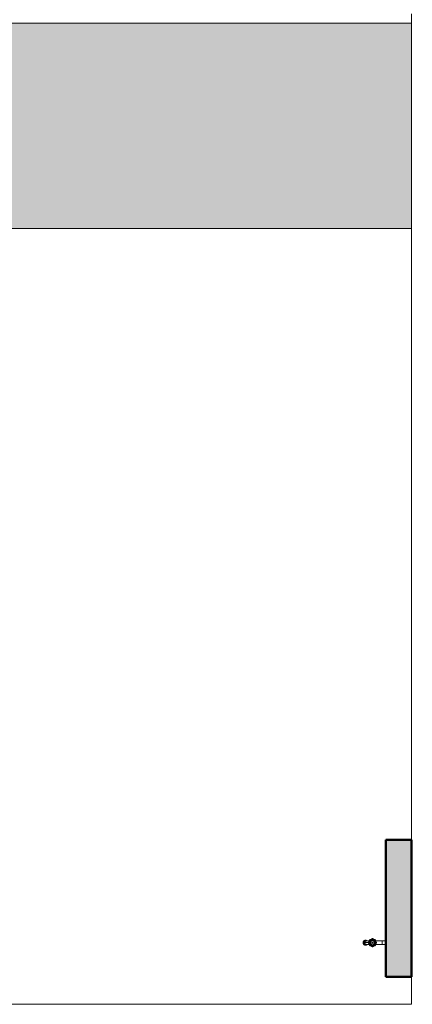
# Model space of a CAD drawing. Header units: metres. Extents: x -14 to 13.9, y -18.2 to 7.6.
# Tile 213 of 215: x 3.7 to 6, y -18.2 to -12.5. Entities that reach past the tile are written whole.
import ezdxf

# ---------------------------------------------------------------- set-up
doc = ezdxf.new("R2010")
doc.units = ezdxf.units.M
for name, color, linetype, lineweight in [('A-FLOR', 7, 'Continuous', 5), ('A-FLOR-PATT', 7, 'Continuous', 5), ('C-TOPO', 7, 'Continuous', 5), ('I-WALL', 7, 'Continuous', 5), ('P-SANR-FIXT', 7, 'Continuous', 5), ('Q-SPCQ', 7, 'Continuous', 5)]:
    doc.layers.add(name, color=color, linetype=linetype, lineweight=lineweight)

# ---------------------------------------------------------------- blocks, each defined once
blk = doc.blocks.new('TORNEIRA DE JARDIM COM BICO PARA MANGUEIRA - 1130_BC_Cromado-V9-PLANTA LAYOUT')
at = {"layer": 'P-SANR-FIXT', "true_color": 0xf4f4f4}
for points in [[(5.7248, -17.875), (5.7248, -17.875), (5.7247, -17.875)], [(5.7976, -17.8645), (5.7976, -17.8641), (5.7976, -17.8645)]]:
    blk.add_hatch(color=7, dxfattribs=at).paths.add_polyline_path(points)
h = blk.add_hatch(color=7, dxfattribs=at)
h.paths.add_polyline_path([(5.779, -17.8985), (5.7784, -17.8982), (5.7784, -17.8985)])
h.paths.add_polyline_path([(5.7783, -17.8984), (5.7782, -17.8981), (5.7782, -17.8984)])
h.paths.add_polyline_path([(5.7927, -17.893), (5.7951, -17.8924), (5.7944, -17.8924), (5.7929, -17.893)])
h.paths.add_polyline_path([(5.7636, -17.8924), (5.7637, -17.8921), (5.763, -17.8919)])
h.paths.add_polyline_path([(5.766, -17.893), (5.7643, -17.8924), (5.7657, -17.893)])
h.paths.add_polyline_path([(5.7625, -17.8914), (5.7626, -17.8913), (5.762, -17.8908)])
h.paths.add_polyline_path([(5.7967, -17.8908), (5.7974, -17.8883), (5.7967, -17.89), (5.7964, -17.8906)])
h.paths.add_polyline_path([(5.762, -17.8908), (5.762, -17.89), (5.7613, -17.887), (5.7618, -17.8904)])
h.paths.add_polyline_path([(5.762, -17.8593), (5.7623, -17.8594), (5.7625, -17.8587)])
h.paths.add_polyline_path([(5.7973, -17.8614), (5.7967, -17.8593), (5.7967, -17.8599), (5.7972, -17.8612)])
h.paths.add_polyline_path([(5.7956, -17.8583), (5.7957, -17.8582), (5.795, -17.858)])
h.paths.add_polyline_path([(5.7949, -17.8579), (5.7951, -17.8577), (5.7945, -17.8577)])
h.paths.add_polyline_path([(5.7824, -17.8527), (5.7804, -17.8516), (5.7805, -17.852), (5.7817, -17.8524)])
h.paths.add_polyline_path([(5.7783, -17.8516), (5.7784, -17.8519), (5.7784, -17.8516)])
h = blk.add_hatch(color=7, dxfattribs=at)
h.paths.add_polyline_path([(5.7992, -17.8856), (5.836, -17.8852), (5.8356, -17.8856), (5.7985, -17.8856)])
h.paths.add_polyline_path([(5.836, -17.8652), (5.8356, -17.8645), (5.8357, -17.8648)])
at = {"layer": 'P-SANR-FIXT'}
for p, q in [((5.7249, -17.8774), (5.7247, -17.875)), ((5.7247, -17.875), (5.7249, -17.8774)), ((5.7247, -17.875), (5.7249, -17.8774)), ((5.7254, -17.8797), (5.7249, -17.8774)), ((5.7249, -17.8774), (5.7254, -17.8797)), ((5.725, -17.872), (5.7257, -17.8698)), ((5.7257, -17.8698), (5.725, -17.872)), ((5.7264, -17.8818), (5.7254, -17.8797)), ((5.7254, -17.8797), (5.7264, -17.8818)), ((5.7257, -17.8698), (5.7267, -17.8677)), ((5.7267, -17.8677), (5.7257, -17.8698)), ((5.7262, -17.875), (5.7264, -17.8774)), ((5.7264, -17.8774), (5.727, -17.8797)), ((5.7264, -17.8774), (5.727, -17.8797)), ((5.7264, -17.8774), (5.727, -17.8797)), ((5.7276, -17.8838), (5.7264, -17.8818)), ((5.7264, -17.8818), (5.7276, -17.8838)), ((5.7272, -17.8698), (5.7265, -17.872)), ((5.7267, -17.8677), (5.728, -17.8658)), ((5.728, -17.8658), (5.7267, -17.8677)), ((5.727, -17.8797), (5.7279, -17.8818)), ((5.7282, -17.8677), (5.7272, -17.8698)), ((5.7282, -17.8677), (5.7272, -17.8698)), ((5.7279, -17.8818), (5.7292, -17.8838)), ((5.7279, -17.8818), (5.7292, -17.8838)), ((5.728, -17.8658), (5.7297, -17.8642)), ((5.7297, -17.8642), (5.728, -17.8658)), ((5.7296, -17.8658), (5.7282, -17.8677)), ((5.7285, -17.8735), (5.7284, -17.875)), ((5.7284, -17.875), (5.7286, -17.8772)), ((5.729, -17.8714), (5.7285, -17.8735)), ((5.7286, -17.8772), (5.7291, -17.8792)), ((5.7298, -17.8694), (5.729, -17.8714)), ((5.7298, -17.8694), (5.729, -17.8714)), ((5.7291, -17.8792), (5.73, -17.8811)), ((5.7312, -17.8642), (5.7296, -17.8658)), ((5.7297, -17.8642), (5.7315, -17.8628)), ((5.7315, -17.8628), (5.7297, -17.8642)), ((5.7315, -17.8628), (5.7297, -17.8642)), ((5.7308, -17.8676), (5.7298, -17.8694)), ((5.73, -17.8811), (5.7312, -17.8829)), ((5.7309, -17.8723), (5.7305, -17.8742)), ((5.7305, -17.875), (5.7307, -17.8768)), ((5.7307, -17.8768), (5.7311, -17.8785)), ((5.7322, -17.866), (5.7308, -17.8676)), ((5.7315, -17.8706), (5.7309, -17.8723)), ((5.7311, -17.8785), (5.7318, -17.8801)), ((5.7331, -17.8628), (5.7312, -17.8642)), ((5.7315, -17.8628), (5.7336, -17.8619)), ((5.7336, -17.8619), (5.7315, -17.8628)), ((5.7323, -17.8691), (5.7315, -17.8706)), ((5.7318, -17.8801), (5.7328, -17.8816)), ((5.7338, -17.8647), (5.7322, -17.866)), ((5.7334, -17.8678), (5.7323, -17.8691)), ((5.7328, -17.8816), (5.734, -17.8828)), ((5.7351, -17.8619), (5.7331, -17.8628)), ((5.7347, -17.8666), (5.7334, -17.8678)), ((5.7336, -17.8619), (5.7358, -17.8613)), ((5.7358, -17.8613), (5.7336, -17.8619)), ((5.7356, -17.8638), (5.7338, -17.8647)), ((5.7343, -17.875), (5.7558, -17.875)), ((5.7362, -17.8657), (5.7347, -17.8666)), ((5.7373, -17.8613), (5.7351, -17.8619)), ((5.7376, -17.8631), (5.7356, -17.8638)), ((5.7358, -17.8613), (5.738, -17.8611)), ((5.738, -17.8611), (5.7358, -17.8613)), ((5.7378, -17.8652), (5.7362, -17.8657)), ((5.7396, -17.8628), (5.7376, -17.8631)), ((5.7396, -17.8628), (5.7376, -17.8631)), ((5.7395, -17.8649), (5.7378, -17.8652)), ((5.7395, -17.8649), (5.7378, -17.8652)), ((5.738, -17.8611), (5.7396, -17.8611)), ((5.7396, -17.8611), (5.738, -17.8611)), ((5.7412, -17.8649), (5.7395, -17.8649)), ((5.7396, -17.8611), (5.7409, -17.8611)), ((5.7409, -17.8611), (5.7396, -17.8611)), ((5.7416, -17.8629), (5.7396, -17.8628)), ((5.7416, -17.8629), (5.7396, -17.8628)), ((5.7423, -17.8662), (5.7405, -17.8662)), ((5.7409, -17.8611), (5.7431, -17.8616)), ((5.7431, -17.8616), (5.7409, -17.8611)), ((5.7436, -17.8634), (5.7416, -17.8629)), ((5.7436, -17.8634), (5.7416, -17.8629)), ((5.7431, -17.8616), (5.7452, -17.8624)), ((5.7452, -17.8624), (5.7431, -17.8616)), ((5.7455, -17.8642), (5.7436, -17.8634)), ((5.7452, -17.8624), (5.7472, -17.8636)), ((5.7472, -17.8636), (5.7452, -17.8624)), ((5.7472, -17.8653), (5.7455, -17.8642)), ((5.7472, -17.8636), (5.749, -17.8652)), ((5.7489, -17.8651), (5.7472, -17.8636)), ((5.7489, -17.8651), (5.7472, -17.8636)), ((5.7489, -17.8651), (5.7472, -17.8636)), ((5.7559, -17.8744), (5.7582, -17.8745)), ((5.7582, -17.8756), (5.7559, -17.8757)), ((5.761, -17.8645), (5.7572, -17.8645)), ((5.7573, -17.8731), (5.7593, -17.8732)), ((5.7593, -17.8768), (5.7573, -17.8769)), ((5.7577, -17.8645), (5.7577, -17.8712)), ((5.7577, -17.8856), (5.7577, -17.8789)), ((5.7582, -17.8745), (5.764, -17.8748)), ((5.7582, -17.8756), (5.7641, -17.8752)), ((5.7593, -17.8732), (5.7636, -17.8735)), ((5.7636, -17.8766), (5.7593, -17.8768)), ((5.7614, -17.8693), (5.7644, -17.8713)), ((5.7644, -17.8788), (5.7614, -17.8807)), ((5.764, -17.8604), (5.7623, -17.8589)), ((5.7639, -17.8621), (5.7624, -17.8608)), ((5.7661, -17.8671), (5.7626, -17.8663)), ((5.7665, -17.8645), (5.7631, -17.8645)), ((5.7647, -17.8597), (5.7632, -17.858)), ((5.7636, -17.8735), (5.7645, -17.8735)), ((5.7645, -17.8765), (5.7636, -17.8766)), ((5.7671, -17.865), (5.7639, -17.8621)), ((5.7644, -17.8713), (5.7639, -17.8735)), ((5.7639, -17.8765), (5.7644, -17.8788)), ((5.764, -17.8604), (5.7684, -17.8645)), ((5.7657, -17.8749), (5.7641, -17.8748)), ((5.7641, -17.8753), (5.7657, -17.8752)), ((5.7647, -17.8597), (5.7687, -17.8642)), ((5.7651, -17.8581), (5.7664, -17.8596)), ((5.7674, -17.8652), (5.7661, -17.8671)), ((5.7664, -17.8596), (5.7693, -17.8628)), ((5.7684, -17.8644), (5.7695, -17.8655)), ((5.7698, -17.8652), (5.7687, -17.8641)), ((5.7714, -17.8618), (5.7695, -17.8631)), ((5.7706, -17.8583), (5.7714, -17.8618)), ((5.7756, -17.8601), (5.7736, -17.857)), ((5.775, -17.8725), (5.7793, -17.87)), ((5.775, -17.8775), (5.775, -17.8725)), ((5.7793, -17.88), (5.775, -17.8775)), ((5.7778, -17.8596), (5.7756, -17.8601)), ((5.7775, -17.855), (5.7774, -17.853)), ((5.7778, -17.8592), (5.7775, -17.855)), ((5.7787, -17.8516), (5.7788, -17.8538)), ((5.7791, -17.8597), (5.7788, -17.8538)), ((5.7791, -17.8597), (5.7792, -17.8613)), ((5.7793, -17.87), (5.7837, -17.8725)), ((5.7837, -17.8775), (5.7793, -17.88)), ((5.7795, -17.8613), (5.7796, -17.8597)), ((5.7799, -17.8538), (5.7796, -17.8597)), ((5.7799, -17.8538), (5.78, -17.8516)), ((5.7811, -17.855), (5.7809, -17.8592)), ((5.7831, -17.8601), (5.7809, -17.8596)), ((5.7813, -17.853), (5.7811, -17.855)), ((5.785, -17.857), (5.7831, -17.8601)), ((5.7837, -17.8725), (5.7837, -17.8775)), ((5.7873, -17.8618), (5.788, -17.8583)), ((5.7892, -17.8631), (5.7873, -17.8618)), ((5.7888, -17.8635), (5.7894, -17.8628)), ((5.79, -17.8641), (5.7889, -17.8652)), ((5.7892, -17.8655), (5.7903, -17.8644)), ((5.7894, -17.8628), (5.7923, -17.8596)), ((5.794, -17.8597), (5.79, -17.8641)), ((5.7903, -17.8644), (5.7948, -17.8604)), ((5.7916, -17.865), (5.7909, -17.8656)), ((5.7926, -17.8671), (5.7913, -17.8652)), ((5.7948, -17.8621), (5.7916, -17.865)), ((5.7956, -17.8645), (5.7921, -17.8645)), ((5.7923, -17.8596), (5.7936, -17.8581)), ((5.7961, -17.8663), (5.7926, -17.8671)), ((5.7946, -17.8748), (5.7931, -17.8749)), ((5.7931, -17.8752), (5.7946, -17.8753)), ((5.794, -17.8597), (5.7955, -17.858)), ((5.7942, -17.8736), (5.7951, -17.8735)), ((5.7951, -17.8766), (5.7942, -17.8765)), ((5.7943, -17.8713), (5.7973, -17.8693)), ((5.7948, -17.8735), (5.7943, -17.8713)), ((5.7943, -17.8788), (5.7948, -17.8765)), ((5.7973, -17.8807), (5.7943, -17.8788)), ((5.7946, -17.8748), (5.8005, -17.8745)), ((5.7946, -17.8753), (5.8005, -17.8756)), ((5.7964, -17.8589), (5.7947, -17.8604)), ((5.7963, -17.8608), (5.7948, -17.8621)), ((5.7951, -17.8735), (5.7994, -17.8732)), ((5.7994, -17.8768), (5.7951, -17.8766)), ((5.7975, -17.8645), (5.8353, -17.8645)), ((5.836, -17.8645), (5.7977, -17.8645)), ((5.7994, -17.8732), (5.8014, -17.8731)), ((5.8014, -17.8769), (5.7994, -17.8768)), ((5.8028, -17.8744), (5.8005, -17.8745)), ((5.8028, -17.8757), (5.8005, -17.8756)), ((5.8353, -17.8645), (5.836, -17.8652)), ((5.836, -17.8645), (5.8353, -17.8645)), ((5.836, -17.8645), (5.836, -17.8856)), ((5.836, -17.8648), (5.836, -17.8645)), ((5.836, -17.8652), (5.8554, -17.8652)), ((5.8554, -17.8652), (5.836, -17.8652)), ((5.8554, -17.8652), (5.8564, -17.8662)), ((5.8554, -17.8652), (5.8564, -17.8662)), ((5.8554, -17.8849), (5.8554, -17.8652)), ((5.7292, -17.8855), (5.7276, -17.8838)), ((5.7276, -17.8838), (5.7292, -17.8855)), ((5.7292, -17.8838), (5.7307, -17.8855)), ((5.731, -17.8869), (5.7292, -17.8855)), ((5.7292, -17.8855), (5.731, -17.8869)), ((5.7307, -17.8855), (5.7325, -17.8869)), ((5.733, -17.888), (5.731, -17.8869)), ((5.731, -17.8869), (5.733, -17.888)), ((5.731, -17.8869), (5.733, -17.888)), ((5.7312, -17.8829), (5.7326, -17.8844)), ((5.7325, -17.8869), (5.7346, -17.888)), ((5.7326, -17.8844), (5.7343, -17.8856)), ((5.7352, -17.8887), (5.733, -17.888)), ((5.733, -17.888), (5.7352, -17.8887)), ((5.734, -17.8828), (5.7354, -17.8839)), ((5.7343, -17.8856), (5.7361, -17.8865)), ((5.7343, -17.8856), (5.7361, -17.8865)), ((5.7346, -17.888), (5.7367, -17.8887)), ((5.7375, -17.889), (5.7352, -17.8887)), ((5.7352, -17.8887), (5.7374, -17.889)), ((5.7354, -17.8839), (5.7369, -17.8846)), ((5.7361, -17.8865), (5.7381, -17.8871)), ((5.7367, -17.8887), (5.7389, -17.889)), ((5.7369, -17.8846), (5.7386, -17.8851)), ((5.738, -17.889), (5.7396, -17.889)), ((5.7381, -17.8871), (5.7401, -17.8872)), ((5.7386, -17.8851), (5.7403, -17.8852)), ((5.7418, -17.8888), (5.7396, -17.889)), ((5.7396, -17.889), (5.7418, -17.8888)), ((5.7401, -17.8872), (5.7421, -17.8871)), ((5.7403, -17.8852), (5.742, -17.8851)), ((5.7405, -17.8839), (5.7423, -17.8839)), ((5.744, -17.8882), (5.7418, -17.8888)), ((5.7418, -17.8888), (5.744, -17.8882)), ((5.7418, -17.8888), (5.744, -17.8882)), ((5.7418, -17.8888), (5.744, -17.8882)), ((5.742, -17.8851), (5.7436, -17.8846)), ((5.7421, -17.8871), (5.7441, -17.8865)), ((5.7461, -17.8872), (5.744, -17.8882)), ((5.744, -17.8882), (5.7461, -17.8872)), ((5.7441, -17.8865), (5.746, -17.8856)), ((5.746, -17.8856), (5.7472, -17.8847)), ((5.7479, -17.8859), (5.7461, -17.8872)), ((5.7461, -17.8872), (5.7479, -17.8859)), ((5.7489, -17.885), (5.7479, -17.8859)), ((5.7479, -17.8859), (5.7489, -17.885)), ((5.7572, -17.8856), (5.761, -17.8856)), ((5.764, -17.8896), (5.7623, -17.8912)), ((5.7624, -17.8893), (5.7639, -17.8879)), ((5.7626, -17.8837), (5.7661, -17.8829)), ((5.7631, -17.8856), (5.7665, -17.8856)), ((5.7647, -17.8904), (5.7632, -17.8921)), ((5.7639, -17.8879), (5.7671, -17.8851)), ((5.764, -17.8896), (5.7685, -17.8857)), ((5.7647, -17.8904), (5.7687, -17.886)), ((5.7664, -17.8905), (5.7651, -17.892)), ((5.7661, -17.8829), (5.7674, -17.8849)), ((5.7693, -17.8873), (5.7664, -17.8905)), ((5.7671, -17.8851), (5.7678, -17.8845)), ((5.7695, -17.8846), (5.7684, -17.8857)), ((5.7687, -17.886), (5.7698, -17.8848)), ((5.7699, -17.8865), (5.7692, -17.8873)), ((5.7695, -17.887), (5.7714, -17.8882)), ((5.7714, -17.8882), (5.7706, -17.8918)), ((5.7736, -17.893), (5.7756, -17.89)), ((5.7756, -17.89), (5.7778, -17.8904)), ((5.7774, -17.8971), (5.7775, -17.8951)), ((5.7775, -17.8951), (5.7778, -17.8908)), ((5.7778, -17.8908), (5.7779, -17.8899)), ((5.7788, -17.8962), (5.7787, -17.8985)), ((5.7788, -17.8962), (5.7792, -17.8902)), ((5.7792, -17.8887), (5.7791, -17.8903)), ((5.7796, -17.8903), (5.7795, -17.8887)), ((5.7796, -17.8903), (5.7799, -17.8962)), ((5.78, -17.8985), (5.7799, -17.8962)), ((5.7808, -17.8899), (5.7809, -17.8908)), ((5.7809, -17.8904), (5.7831, -17.89)), ((5.7809, -17.8908), (5.7811, -17.8951)), ((5.7811, -17.8951), (5.7813, -17.8971)), ((5.7831, -17.89), (5.785, -17.893)), ((5.7873, -17.8882), (5.7892, -17.887)), ((5.788, -17.8918), (5.7873, -17.8882)), ((5.7894, -17.8873), (5.7888, -17.8866)), ((5.7889, -17.8848), (5.79, -17.886)), ((5.7903, -17.8857), (5.7892, -17.8846)), ((5.7923, -17.8905), (5.7894, -17.8873)), ((5.794, -17.8904), (5.7901, -17.886)), ((5.7947, -17.8896), (5.7903, -17.8857)), ((5.7909, -17.8845), (5.7916, -17.8851)), ((5.7913, -17.8849), (5.7926, -17.8829)), ((5.7916, -17.8851), (5.7948, -17.8879)), ((5.7921, -17.8856), (5.7956, -17.8856)), ((5.7936, -17.892), (5.7923, -17.8905)), ((5.7926, -17.8829), (5.7961, -17.8837)), ((5.794, -17.8904), (5.7955, -17.8921)), ((5.7947, -17.8896), (5.7964, -17.8912)), ((5.7948, -17.8879), (5.7963, -17.8893)), ((5.8356, -17.8856), (5.7977, -17.8856)), ((5.7977, -17.8856), (5.836, -17.8856)), ((5.836, -17.8849), (5.8356, -17.8856)), ((5.8554, -17.8849), (5.836, -17.8849)), ((5.836, -17.8849), (5.8554, -17.8849)), ((5.8564, -17.8839), (5.8554, -17.8849)), ((5.8564, -17.8839), (5.8554, -17.8849))]:
    blk.add_line(p, q, dxfattribs=at)
at = {"layer": 'P-SANR-FIXT', "flags": 128}
for points in [[(5.7489, -17.8651), (5.7534, -17.8646), (5.7577, -17.8645)], [(5.7489, -17.885), (5.7534, -17.8855), (5.7577, -17.8856)]]:
    blk.add_lwpolyline(points, dxfattribs=at)
at = {"layer": 'P-SANR-FIXT'}
for radius in [0.0121, 0.0025]:
    blk.add_circle((5.7793, -17.875), radius, dxfattribs=at)
for centre, radius, start, end in [((5.7651, -17.8777), 0.0405, 171.92489, 176.19449), ((5.7651, -17.8777), 0.0405, 171.92489, 176.19449), ((5.7567, -17.8768), 0.0306, 170.87224, 176.68129), ((5.7344, -17.8747), 0.00392, 167.06781, 184.7822), ((5.7405, -17.875), 0.00883, 90, 270), ((5.7425, -17.8747), 0.00852, 91.76201, 182.21387), ((5.7423, -17.8756), 0.00831, 176.43564, 270), ((5.7592, -17.9462), 0.0817, 88.69512, 101.88561), ((5.7588, -17.9269), 0.0625, 87.92601, 98.93857), ((5.7613, -17.875), 0.00544, 168.90474, 191.09524), ((5.7599, -17.8748), 0.004, 135.83357, 168.90474), ((5.7599, -17.8753), 0.004, 191.09524, 224.16642), ((5.7593, -17.8745), 0.003, 135.83357, 154.48685), ((5.7593, -17.8755), 0.003, 205.51296, 224.16642), ((5.7459, -17.8612), 0.0155, 315.83357, 359.16642), ((5.7459, -17.8889), 0.0155, 0.83357, 44.16642), ((5.7453, -17.8609), 0.0165, 315.83357, 359.16642), ((5.7453, -17.8891), 0.0165, 0.83357, 44.16642), ((5.7619, -17.875), 0.0038, 151.28205, 208.71795), ((5.7459, -17.8612), 0.0175, 316.58814, 332.18045), ((5.7459, -17.8889), 0.0175, 27.81953, 43.41186), ((5.743, -17.8607), 0.0184, 348.36262, 357.2422), ((5.7459, -17.8612), 0.0155, 348.3332, 357.89406), ((5.7654, -17.8615), 0.004, 146.09524, 182.6441), ((5.7654, -17.8615), 0.004, 146.09524, 179.16642), ((5.7648, -17.8612), 0.003, 160.51296, 179.16642), ((5.7666, -17.8623), 0.00544, 123.90474, 146.09524), ((5.7666, -17.8623), 0.00544, 123.90474, 146.09524), ((5.7459, -17.8612), 0.0175, 342.81953, 358.41186), ((5.766, -17.8617), 0.0026, 90, 180), ((5.7658, -17.8611), 0.004, 90.83357, 123.90474), ((5.7658, -17.8611), 0.004, 90.83357, 123.90474), ((5.7539, -17.875), 0.0101, 351.39078, 8.60922), ((5.7655, -17.8605), 0.003, 90.83357, 109.48685), ((5.7813, -17.8758), 0.0169, 142.77391, 172.22608), ((5.7641, -17.875), 0.00154, 285.33901, 74.66099), ((5.7813, -17.8742), 0.0169, 187.77393, 217.22611), ((5.7653, -17.841), 0.0165, 270.83357, 314.16642), ((5.7655, -17.8416), 0.0155, 270.83357, 314.16642), ((5.7655, -17.8416), 0.0155, 270.83357, 314.16642), ((5.7824, -17.8763), 0.0165, 140.23097, 175.76903), ((5.7816, -17.874), 0.0157, 183.75455, 225.82199), ((5.7655, -17.8416), 0.0175, 271.58814, 287.18045), ((5.7614, -17.8571), 0.0101, 306.39076, 323.60924), ((5.7688, -17.8645), 0.00148, 228.58896, 41.41104), ((5.7655, -17.8416), 0.0155, 284.0847, 287.3009), ((5.7809, -17.8785), 0.017, 97.90628, 132.09372), ((5.7802, -17.877), 0.0169, 97.77393, 127.22611), ((5.7655, -17.8416), 0.0155, 297.69908, 300.96207), ((5.7655, -17.8416), 0.0175, 297.81953, 313.41186), ((5.7791, -17.8555), 0.004, 101.09524, 134.16642), ((5.7791, -17.8555), 0.004, 101.09524, 134.16642), ((5.7788, -17.855), 0.003, 115.51296, 134.16642), ((5.7793, -17.8574), 0.00363, 59.59124, 120.40876), ((5.7793, -17.8496), 0.0101, 261.39076, 278.60924), ((5.7793, -17.8598), 0.00154, 196.41568, 343.58432), ((5.7793, -17.857), 0.00544, 78.90474, 101.09524), ((5.7791, -17.856), 0.00442, 78.90476, 101.09524), ((5.7793, -17.8751), 0.0134, 32.76033, 93.23967), ((5.7796, -17.8555), 0.004, 45.83357, 80.41729), ((5.7796, -17.8555), 0.004, 45.83357, 78.90474), ((5.7785, -17.877), 0.0169, 52.77393, 82.22608), ((5.7932, -17.8416), 0.0175, 226.58814, 242.18045), ((5.7932, -17.8416), 0.0155, 225.83357, 269.16642), ((5.7932, -17.8416), 0.0155, 225.83357, 269.16642), ((5.7932, -17.8416), 0.0175, 252.81953, 268.41186), ((5.7901, -17.8643), 0.00154, 151.41568, 298.58432), ((5.7973, -17.8571), 0.0101, 216.39076, 233.60924), ((5.7793, -17.8751), 0.0134, 319.23967, 32.76033), ((5.7774, -17.8758), 0.0169, 7.77389, 37.22608), ((5.7774, -17.8742), 0.0169, 322.77393, 352.22611), ((5.7927, -17.8617), 0.0026, 0, 90), ((5.7929, -17.8611), 0.004, 54.58343, 89.16642), ((5.7929, -17.8611), 0.004, 54.5824, 89.16642), ((5.7946, -17.875), 0.00156, 106.75425, 253.24575), ((5.8049, -17.875), 0.0103, 171.45223, 188.54777), ((5.792, -17.8624), 0.00567, 35.41655, 54.58343), ((5.8128, -17.8612), 0.0175, 181.58814, 197.18045), ((5.7919, -17.8624), 0.0057, 38.38701, 51.61299), ((5.7933, -17.8615), 0.004, 0.83357, 35.41655), ((5.7933, -17.8615), 0.004, 0.83357, 35.41729), ((5.8133, -17.8891), 0.0165, 135.83357, 179.16642), ((5.8313, -17.8609), 0.034, 180.83357, 186.03102), ((5.8128, -17.8612), 0.0155, 180.83357, 224.16642), ((5.8128, -17.8612), 0.0175, 207.81953, 223.41186), ((5.8128, -17.8889), 0.0175, 136.58814, 152.18045), ((5.8128, -17.8889), 0.0155, 135.83357, 179.16642), ((5.7965, -17.8751), 0.00404, 332.32137, 27.67863), ((5.7994, -17.8755), 0.003, 315.83357, 334.48685), ((5.7988, -17.8748), 0.004, 9.5824, 44.16642), ((5.7988, -17.8753), 0.004, 315.83357, 350.41758), ((5.7972, -17.875), 0.00567, 350.41758, 9.5824), ((5.7385, -17.8815), 0.00751, 262.13798, 277.86202), ((5.7592, -17.8039), 0.0817, 258.11439, 271.30487), ((5.7592, -17.8039), 0.0817, 262.81198, 271.30487), ((5.743, -17.8893), 0.0184, 2.75777, 11.63734), ((5.7459, -17.8889), 0.0155, 0.83357, 11.66678), ((5.7654, -17.8886), 0.004, 177.35589, 213.90403), ((5.7654, -17.8886), 0.004, 180.83357, 213.90403), ((5.7648, -17.8888), 0.003, 180.83357, 199.48685), ((5.7666, -17.8878), 0.00544, 213.90403, 236.09596), ((5.7666, -17.8878), 0.00544, 213.90403, 236.09596), ((5.7459, -17.8889), 0.0175, 1.58814, 17.18045), ((5.7668, -17.8878), 0.0033, 187.81628, 255.31899), ((5.7658, -17.889), 0.004, 236.09596, 269.16642), ((5.7658, -17.889), 0.004, 236.09596, 269.16642), ((5.7655, -17.8895), 0.003, 250.51296, 269.16642), ((5.7653, -17.909), 0.0165, 45.83357, 89.16642), ((5.7655, -17.9085), 0.0155, 45.83357, 89.16642), ((5.7655, -17.9085), 0.0155, 45.83357, 89.16642), ((5.7655, -17.9085), 0.0175, 72.81953, 88.41186), ((5.7671, -17.8873), 0.00218, 0, 90), ((5.7686, -17.8858), 0.00154, 331.4154, 118.5846), ((5.7655, -17.9085), 0.0155, 71.94638, 76.40058), ((5.7802, -17.8731), 0.0169, 232.77391, 262.22611), ((5.7796, -17.8735), 0.0148, 232.78988, 281.21012), ((5.7655, -17.9085), 0.0155, 58.64619, 63.05361), ((5.7655, -17.9085), 0.0175, 46.58814, 62.18045), ((5.7791, -17.8945), 0.004, 225.83357, 258.90403), ((5.7791, -17.8945), 0.004, 225.83357, 258.90403), ((5.7788, -17.895), 0.003, 225.83357, 244.48685), ((5.7793, -17.8924), 0.00384, 241.39495, 298.60505), ((5.7793, -17.9005), 0.0101, 81.39078, 98.60922), ((5.7793, -17.8903), 0.00154, 16.25298, 163.74702), ((5.7793, -17.8931), 0.00544, 258.90403, 281.09596), ((5.7793, -17.8931), 0.00544, 258.90403, 281.09596), ((5.7796, -17.8945), 0.004, 281.09596, 314.16642), ((5.7796, -17.8945), 0.004, 281.09596, 314.16642), ((5.7785, -17.8731), 0.0169, 277.77391, 307.22608), ((5.7798, -17.895), 0.003, 295.51296, 314.16642), ((5.7932, -17.9085), 0.0175, 117.81953, 133.41186), ((5.7934, -17.909), 0.0165, 90.83357, 134.16642), ((5.7932, -17.9085), 0.0155, 90.83357, 134.16642), ((5.7932, -17.9085), 0.0155, 90.83357, 134.16642), ((5.7797, -17.8754), 0.0129, 282.42019, 319.23967), ((5.7932, -17.9085), 0.0155, 116.94638, 121.35379), ((5.7932, -17.9085), 0.0175, 91.58814, 107.18045), ((5.7932, -17.9085), 0.0155, 103.5994, 108.05361), ((5.7901, -17.8858), 0.00154, 61.41568, 208.58432), ((5.7927, -17.8884), 0.0026, 270, 0), ((5.7929, -17.889), 0.004, 270.83357, 303.90457), ((5.7929, -17.889), 0.004, 270.83357, 303.90457), ((5.7931, -17.8895), 0.003, 270.83357, 289.48685), ((5.7921, -17.8878), 0.00544, 303.90457, 326.09541), ((5.7921, -17.8878), 0.00544, 303.90457, 326.09541), ((5.8128, -17.8889), 0.0175, 162.81953, 178.41186), ((5.7933, -17.8886), 0.004, 326.09541, 2.6441), ((5.7933, -17.8886), 0.004, 326.09541, 359.16642), ((5.7938, -17.8888), 0.003, 340.51296, 359.16642), ((5.8157, -17.8893), 0.0184, 168.36262, 177.2422), ((5.8128, -17.8889), 0.0155, 168.3332, 179.16642)]:
    blk.add_arc(centre, radius, start, end, dxfattribs=at)
for start_param, end_param in [(1.516371, 1.570796), (1.516371, 1.570796), (1.570796, 1.6354), (1.570796, 1.6354), (2.674433, 2.748894), (2.674433, 2.748894), (2.753062, 2.829096), (2.753062, 2.829096)]:
    blk.add_ellipse((5.738, -17.875), major_axis=(0, 0.014), ratio=0.956232, start_param=start_param, end_param=end_param, dxfattribs=at)
for points in [[(5.7611, -17.8643), (5.7612, -17.8635), (5.7613, -17.8626), (5.7614, -17.8617)], [(5.7611, -17.8643), (5.7612, -17.8634), (5.7613, -17.8626), (5.7614, -17.8617)], [(5.7614, -17.8617), (5.7613, -17.8626), (5.7612, -17.8635), (5.7611, -17.8643)], [(5.7614, -17.8614), (5.7614, -17.8609), (5.7616, -17.8599), (5.7622, -17.859), (5.7625, -17.8587)], [(5.7621, -17.8592), (5.762, -17.8593), (5.762, -17.8593), (5.762, -17.8594), (5.762, -17.8595), (5.7619, -17.8597), (5.7619, -17.8598), (5.7619, -17.8599), (5.7619, -17.86)], [(5.7624, -17.8591), (5.7624, -17.859), (5.7623, -17.8589), (5.7623, -17.8589)], [(5.763, -17.8582), (5.7633, -17.8578), (5.7642, -17.8573), (5.7652, -17.8571), (5.7657, -17.8571)], [(5.7643, -17.8576), (5.7642, -17.8576), (5.7641, -17.8576), (5.764, -17.8576), (5.7638, -17.8576), (5.7637, -17.8577), (5.7636, -17.8577), (5.7636, -17.8577), (5.7635, -17.8577)], [(5.7672, -17.8633), (5.7671, -17.8633), (5.7671, -17.8632), (5.767, -17.8632)], [(5.7692, -17.8566), (5.7695, -17.8565), (5.7698, -17.8565), (5.7701, -17.8564)], [(5.7693, -17.8566), (5.7695, -17.8565), (5.7698, -17.8565), (5.7701, -17.8564)], [(5.7701, -17.8564), (5.7698, -17.8565), (5.7695, -17.8565), (5.7693, -17.8566)], [(5.7727, -17.8553), (5.7729, -17.8552), (5.7732, -17.855), (5.7735, -17.8549)], [(5.7727, -17.8553), (5.7729, -17.8552), (5.7732, -17.855), (5.7735, -17.8549)], [(5.7735, -17.8549), (5.7732, -17.855), (5.7729, -17.8552), (5.7727, -17.8553)], [(5.7763, -17.8527), (5.7766, -17.8523), (5.7775, -17.8518), (5.7785, -17.8516), (5.779, -17.8516)], [(5.7783, -17.8516), (5.7783, -17.8516), (5.7782, -17.8517), (5.7781, -17.8517), (5.778, -17.8518), (5.7779, -17.8519), (5.7778, -17.852), (5.7777, -17.852), (5.7777, -17.8521)], [(5.7797, -17.8516), (5.7802, -17.8516), (5.7812, -17.8518), (5.7821, -17.8523), (5.7824, -17.8527)], [(5.7803, -17.8516), (5.7804, -17.8516), (5.7805, -17.8517), (5.7807, -17.8518), (5.7807, -17.8518)], [(5.7807, -17.8518), (5.7807, -17.8518), (5.7805, -17.8517), (5.7804, -17.8516), (5.7803, -17.8516)], [(5.786, -17.8553), (5.7857, -17.8552), (5.7855, -17.855), (5.7852, -17.8549)], [(5.7852, -17.8549), (5.7855, -17.855), (5.7857, -17.8552), (5.786, -17.8553)], [(5.7895, -17.8566), (5.7892, -17.8565), (5.7889, -17.8565), (5.7886, -17.8564)], [(5.7886, -17.8564), (5.7889, -17.8565), (5.7892, -17.8565), (5.7894, -17.8566)], [(5.7952, -17.8578), (5.7949, -17.8576), (5.7942, -17.8572), (5.7934, -17.8571), (5.793, -17.8571)], [(5.793, -17.8571), (5.7935, -17.8571), (5.7945, -17.8573), (5.7954, -17.8578), (5.7957, -17.8582)], [(5.7952, -17.8578), (5.7952, -17.8578), (5.795, -17.8577), (5.7948, -17.8576), (5.7945, -17.8576), (5.7944, -17.8576), (5.7943, -17.8577)], [(5.7948, -17.8576), (5.7949, -17.8577), (5.795, -17.8577), (5.7952, -17.8578), (5.7952, -17.8578)], [(5.7955, -17.858), (5.7954, -17.858), (5.7954, -17.8579), (5.7953, -17.8578), (5.7952, -17.8578)], [(5.7962, -17.8587), (5.7965, -17.859), (5.7971, -17.8599), (5.7973, -17.8609), (5.7973, -17.8614)], [(5.7973, -17.8614), (5.7973, -17.861), (5.7972, -17.8602), (5.7968, -17.8595), (5.7966, -17.8591)], [(5.7967, -17.8601), (5.7967, -17.86), (5.7968, -17.8598), (5.7968, -17.8596), (5.7967, -17.8594), (5.7966, -17.8592), (5.7966, -17.8591)], [(5.7973, -17.8617), (5.7974, -17.8626), (5.7975, -17.8635), (5.7976, -17.8643)], [(5.7976, -17.8643), (5.7975, -17.8634), (5.7974, -17.8626), (5.7973, -17.8617)], [(5.7614, -17.8887), (5.7614, -17.8877), (5.7612, -17.8867), (5.7611, -17.8858)], [(5.7614, -17.8887), (5.7614, -17.8877), (5.7613, -17.8868), (5.7611, -17.8858)], [(5.7611, -17.8858), (5.7612, -17.8867), (5.7614, -17.8877), (5.7614, -17.8887)], [(5.7625, -17.8914), (5.7622, -17.8911), (5.7616, -17.8902), (5.7614, -17.8892), (5.7614, -17.8887)], [(5.7614, -17.8887), (5.7614, -17.8887), (5.7614, -17.8887), (5.7614, -17.8887)], [(5.7619, -17.8901), (5.7619, -17.8902), (5.7619, -17.8903), (5.7619, -17.8904), (5.762, -17.8906), (5.762, -17.8907), (5.762, -17.8908), (5.762, -17.8908), (5.7621, -17.8909)], [(5.7623, -17.8912), (5.7623, -17.8912), (5.7624, -17.8911), (5.7624, -17.891)], [(5.7657, -17.893), (5.7652, -17.893), (5.7642, -17.8928), (5.7633, -17.8922), (5.763, -17.8919)], [(5.7635, -17.8923), (5.7636, -17.8923), (5.7636, -17.8924), (5.7637, -17.8924), (5.7638, -17.8924), (5.764, -17.8925), (5.7641, -17.8925), (5.7642, -17.8925), (5.7643, -17.8924)], [(5.767, -17.8869), (5.7671, -17.8868), (5.7671, -17.8868), (5.7672, -17.8868)], [(5.7703, -17.8938), (5.7699, -17.8937), (5.7695, -17.8935), (5.7691, -17.8934)], [(5.7703, -17.8938), (5.7699, -17.8937), (5.7695, -17.8935), (5.7691, -17.8934)], [(5.7691, -17.8934), (5.7695, -17.8935), (5.7699, -17.8937), (5.7703, -17.8938)], [(5.7735, -17.8953), (5.7732, -17.8951), (5.7729, -17.8949), (5.7725, -17.8947)], [(5.7736, -17.8953), (5.7732, -17.8951), (5.7729, -17.8949), (5.7725, -17.8947)], [(5.7725, -17.8947), (5.7729, -17.8949), (5.7732, -17.8951), (5.7735, -17.8953)], [(5.779, -17.8985), (5.7785, -17.8985), (5.7775, -17.8983), (5.7766, -17.8977), (5.7763, -17.8974)], [(5.7777, -17.898), (5.7777, -17.8981), (5.7778, -17.8981), (5.7779, -17.8982), (5.778, -17.8983), (5.7781, -17.8984), (5.7782, -17.8984), (5.7783, -17.8984), (5.7783, -17.8985)], [(5.7824, -17.8974), (5.7821, -17.8977), (5.7812, -17.8983), (5.7802, -17.8985), (5.7797, -17.8985)], [(5.7804, -17.8985), (5.7804, -17.8984), (5.7805, -17.8984), (5.7806, -17.8984), (5.7807, -17.8983), (5.7808, -17.8982), (5.7809, -17.8981), (5.781, -17.8981), (5.781, -17.898)], [(5.7862, -17.8947), (5.7858, -17.8949), (5.7855, -17.8951), (5.7851, -17.8953)], [(5.7862, -17.8947), (5.7858, -17.8949), (5.7855, -17.8951), (5.7851, -17.8953)], [(5.7851, -17.8953), (5.7855, -17.8951), (5.7858, -17.8949), (5.7862, -17.8947)], [(5.7896, -17.8934), (5.7892, -17.8935), (5.7888, -17.8937), (5.7884, -17.8938)], [(5.7896, -17.8934), (5.7892, -17.8935), (5.7888, -17.8937), (5.7884, -17.8938)], [(5.7884, -17.8938), (5.7888, -17.8937), (5.7892, -17.8935), (5.7896, -17.8934)], [(5.7957, -17.8919), (5.7954, -17.8922), (5.7945, -17.8928), (5.7935, -17.893), (5.793, -17.893)], [(5.7944, -17.8924), (5.7945, -17.8925), (5.7946, -17.8925), (5.7947, -17.8925), (5.7949, -17.8924), (5.795, -17.8924), (5.7951, -17.8924), (5.7951, -17.8923), (5.7952, -17.8923)], [(5.7973, -17.8887), (5.7973, -17.8892), (5.7971, -17.8902), (5.7965, -17.8911), (5.7962, -17.8914)], [(5.7962, -17.891), (5.7963, -17.8911), (5.7964, -17.8912), (5.7964, -17.8912)], [(5.7966, -17.8909), (5.7966, -17.8908), (5.7967, -17.8908), (5.7967, -17.8907), (5.7967, -17.8906), (5.7968, -17.8904), (5.7968, -17.8903), (5.7968, -17.8902), (5.7967, -17.8901)], [(5.7976, -17.8858), (5.7974, -17.8867), (5.7973, -17.8877), (5.7973, -17.8887)], [(5.7976, -17.8858), (5.7974, -17.8868), (5.7973, -17.8877), (5.7973, -17.8887)], [(5.7973, -17.8887), (5.7973, -17.8877), (5.7974, -17.8867), (5.7976, -17.8858)], [(5.7973, -17.8887), (5.7973, -17.8887), (5.7973, -17.8887), (5.7973, -17.8887)]]:
    blk.add_open_spline(points, degree=3, dxfattribs=at)
for points, knots in [([(5.7623, -17.8589), (5.7623, -17.859), (5.7622, -17.859), (5.7621, -17.8591), (5.7621, -17.8592), (5.7621, -17.8592), (5.7621, -17.8592)], [0, 0, 0, 0, 0.28125, 0.5, 0.75, 1, 1, 1, 1]), ([(5.7635, -17.8577), (5.7635, -17.8577), (5.7635, -17.8578), (5.7635, -17.8578), (5.7634, -17.8579), (5.7633, -17.8579), (5.7632, -17.858)], [0, 0, 0, 0, 0.25, 0.4375, 0.625, 1, 1, 1, 1]), ([(5.7787, -17.8516), (5.7786, -17.8516), (5.7785, -17.8516), (5.7784, -17.8516), (5.7783, -17.8516), (5.7783, -17.8516), (5.7783, -17.8516)], [0, 0, 0, 0, 0.28125, 0.5, 0.75, 1, 1, 1, 1]), ([(5.7803, -17.8516), (5.7803, -17.8516), (5.7802, -17.8516), (5.78, -17.8516), (5.78, -17.8516)], [0, 0, 0, 0, 0.4375, 1, 1, 1, 1]), ([(5.7819, -17.8523), (5.7818, -17.8522), (5.7813, -17.8519), (5.7807, -17.8517), (5.7803, -17.8516)], [0.25, 0.25, 0.25, 0.25, 0.5, 1, 1, 1, 1]), ([(5.7966, -17.8591), (5.7966, -17.8591), (5.7965, -17.8591), (5.7964, -17.8589), (5.7964, -17.8589)], [0, 0, 0, 0, 0.4375, 1, 1, 1, 1]), ([(5.7966, -17.8591), (5.7966, -17.8592), (5.7967, -17.8594), (5.7968, -17.8596), (5.7968, -17.8598), (5.7967, -17.86), (5.7967, -17.86)], [0, 0, 0, 0, 0.125, 0.25, 0.375, 0.46875, 0.46875, 0.46875, 0.46875]), ([(5.7621, -17.8909), (5.7621, -17.8909), (5.7621, -17.8909), (5.7621, -17.8909), (5.7622, -17.891), (5.7622, -17.8911), (5.7623, -17.8912)], [0, 0, 0, 0, 0.25, 0.4375, 0.625, 1, 1, 1, 1]), ([(5.7632, -17.8921), (5.7633, -17.8921), (5.7633, -17.8922), (5.7634, -17.8923), (5.7635, -17.8923), (5.7635, -17.8923), (5.7635, -17.8923)], [0, 0, 0, 0, 0.28125, 0.5, 0.75, 1, 1, 1, 1]), ([(5.7783, -17.8985), (5.7783, -17.8985), (5.7783, -17.8985), (5.7784, -17.8985), (5.7785, -17.8985), (5.7786, -17.8985), (5.7787, -17.8985)], [0, 0, 0, 0, 0.25, 0.4375, 0.625, 1, 1, 1, 1]), ([(5.78, -17.8985), (5.7801, -17.8985), (5.7801, -17.8985), (5.7803, -17.8985), (5.7804, -17.8985), (5.7804, -17.8985), (5.7804, -17.8985)], [0, 0, 0, 0, 0.28125, 0.5, 0.75, 1, 1, 1, 1]), ([(5.7952, -17.8923), (5.7952, -17.8923), (5.7952, -17.8923), (5.7952, -17.8923), (5.7953, -17.8922), (5.7954, -17.8921), (5.7955, -17.8921)], [0, 0, 0, 0, 0.25, 0.4375, 0.625, 1, 1, 1, 1]), ([(5.7964, -17.8912), (5.7964, -17.8911), (5.7965, -17.8911), (5.7966, -17.891), (5.7966, -17.8909), (5.7966, -17.8909), (5.7966, -17.8909)], [0, 0, 0, 0, 0.28125, 0.5, 0.75, 1, 1, 1, 1])]:
    blk.add_open_spline(points, degree=3, knots=knots, dxfattribs=at)
blk = doc.blocks.new('CAIXA_SANEAGO2 - CAIXA_SANEAGO-2909756-PLANTA LAYOUT')
at = {"layer": 'Q-SPCQ', "true_color": 0xc8c8c8}
for points in [[(6.0139, -17.6105), (6.0139, -17.5905), (6.0089, -17.5905), (6.0089, -17.6105)], [(6.0139, -18.0755), (6.0139, -17.6105), (6.0089, -17.6105), (6.0089, -18.0755)], [(6.0139, -18.0955), (6.0139, -18.0755), (6.0089, -18.0756), (6.0089, -18.0955)]]:
    blk.add_hatch(color=9, dxfattribs=at).paths.add_polyline_path(points)
at = {"layer": 'Q-SPCQ'}
for p, q in [((6.0139, -17.5905), (6.0089, -17.5905)), ((6.0139, -17.6105), (6.0139, -17.5905)), ((6.0139, -17.6105), (6.0139, -18.0755)), ((6.0089, -18.0955), (6.0139, -18.0955)), ((6.0139, -18.0955), (6.0139, -18.0755))]:
    blk.add_line(p, q, dxfattribs=at)

msp = doc.modelspace()

# ---------------------------------------------------------------- hatches: boundary and pattern name
at = {"layer": 'A-FLOR-PATT', "true_color": 0xd8d8d8}
msp.add_hatch(color=254, dxfattribs=at).paths.add_polyline_path([(2.9843, -13.705), (6.0064, -13.705), (6.0064, -12.505), (1.4064, -12.505), (1.4064, -13.705)])
at = {"layer": 'I-WALL', "true_color": 0xc0c0c0}
msp.add_hatch(color=9, dxfattribs=at).paths.add_polyline_path([(6.0064, -18.075), (6.0064, -17.275), (5.8564, -17.275), (5.8564, -18.075), (5.892, -18.075)])

# ---------------------------------------------------------------- linework, layer by layer
at = {"layer": 'A-FLOR'}
for p, q in [((-0.6636, -12.505), (6.0064, -12.505)), ((6.0064, -12.505), (6.0064, -13.705)), ((6.0064, -13.705), (-0.6636, -13.705))]:
    msp.add_line(p, q, dxfattribs=at)
at = {"layer": 'C-TOPO', "color": 8, "true_color": 0x808080}
for p, q in [((6.0064, -12.4506), (6.0064, -12.505)), ((6.0064, -12.4506), (6.0064, -12.505)), ((6.0064, -13.705), (6.0064, -17.275)), ((6.0064, -13.705), (6.0064, -17.275)), ((6.0064, -18.075), (6.0064, -18.235)), ((6.0064, -18.075), (6.0064, -18.235)), ((6.0064, -18.235), (0.5064, -18.235)), ((0.5064, -18.235), (6.0064, -18.235))]:
    msp.add_line(p, q, dxfattribs=at)
at = {"layer": 'I-WALL', "lineweight": 50}
for p, q in [((5.8564, -18.075), (5.8564, -17.275)), ((6.0064, -17.275), (5.8564, -17.275)), ((6.0064, -17.275), (6.0064, -18.075)), ((6.0064, -18.075), (5.8564, -18.075))]:
    msp.add_line(p, q, dxfattribs=at)

# ---------------------------------------------------------------- block references
at = {"layer": 'P-SANR-FIXT'}
msp.add_blockref('TORNEIRA DE JARDIM COM BICO PARA MANGUEIRA - 1130_BC_Cromado-V9-PLANTA LAYOUT', (0, 0), dxfattribs=at)
at = {"layer": 'Q-SPCQ'}
msp.add_blockref('CAIXA_SANEAGO2 - CAIXA_SANEAGO-2909756-PLANTA LAYOUT', (-0.0025, 0.168), dxfattribs=at)

doc.saveas('drawing.dxf')
